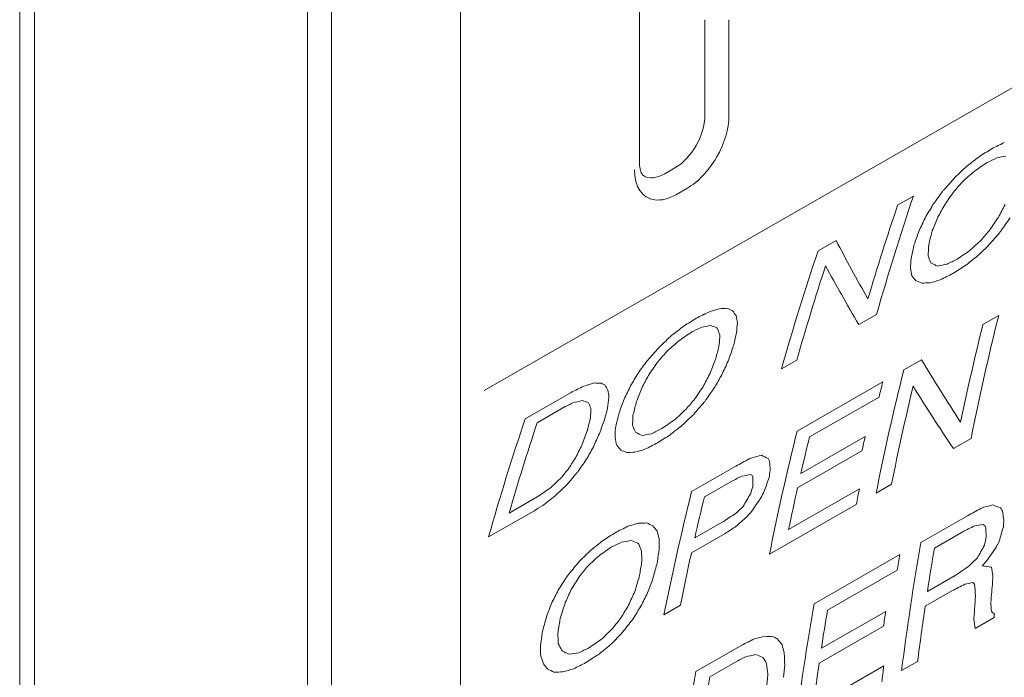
# Model space of a CAD drawing. Header units: millimetres. Extents: x -556 to 0, y 0 to 403.
# Tile 27 of 57: x -59.21 to -47.63, y 200.78 to 208.52. Entities that reach past the tile are written whole.
import ezdxf

# ---------------------------------------------------------------- set-up
doc = ezdxf.new("R2010")
doc.units = ezdxf.units.MM
doc.header["$LTSCALE"] = 2

# ---------------------------------------------------------------- blocks, each defined once
blk = doc.blocks.new('CGI0800-02')
at = {"color": 31, "linetype": 'Continuous', "lineweight": 0, "extrusion": (0.707107, -0.40558, 0.579228)}
for p, q in [((-55.82702108, 220.91462366), (-55.82702108, 161.22275901)), ((-55.54541787, 161.22346378), (-55.54541787, 220.91532843)), ((-59.21147904, 213.56758357), (-59.21147904, 158.91637398)), ((-53.74766807, 204.15704847), (-44.17904025, 209.64538792)), ((-50.87093188, 208.51857283), (-50.87093188, 207.38975114)), ((-51.36590663, 206.53235151), (-51.48540614, 206.46380941)), ((-48.88633675, 206.3378639), (-48.70086342, 206.44424703)), ((-49.82097685, 205.80177636), (-49.61004639, 205.92276109)), ((-49.13338716, 205.05347792), (-49.34431761, 204.93249319)), ((-47.88320593, 204.93440033), (-47.6977326, 205.04078346)), ((-50.07166399, 204.51530444), (-50.25350059, 204.41100726)), ((-48.8142093, 204.40039873), (-48.60691558, 204.51929752)), ((-50.0688818, 203.68074815), (-49.06150707, 204.25855456)), ((-53.26496196, 203.82638765), (-52.72672564, 204.13510732)), ((-49.10505817, 204.08131075), (-49.92332285, 203.61197341)), ((-52.79463509, 203.96778632), (-53.12557769, 203.77796544)), ((-50.02468987, 203.18140788), (-49.26824963, 203.61528417)), ((-48.02300411, 203.59270999), (-48.23029783, 203.4738112)), ((-49.30610268, 203.44741108), (-50.06254292, 203.01353478)), ((-51.30900739, 202.96944133), (-50.78895472, 203.26773129)), ((-50.82069793, 203.1004434), (-51.158914, 202.90645064)), ((-50.16809136, 202.52217271), (-49.33527975, 202.99985383)), ((-48.95764421, 203.05662245), (-49.1394808, 202.95232527)), ((-53.45590199, 202.71617256), (-53.12495939, 202.90599344)), ((-49.37223165, 202.81882487), (-50.39415331, 202.23267468)), ((-53.16652284, 202.74016633), (-53.6974857, 202.43561855)), ((-48.61457477, 202.36939124), (-48.06542825, 202.68436874)), ((-51.2721982, 202.42373861), (-50.94852906, 202.6093876)), ((-50.91506381, 202.47561977), (-51.31146759, 202.24825191)), ((-48.12734398, 202.49275045), (-48.45464985, 202.30501551)), ((-49.86924728, 201.64974065), (-48.86187254, 202.22754707)), ((-48.89297514, 202.04316309), (-49.71123982, 201.57382576)), ((-48.5356923, 201.79538439), (-48.20838643, 201.98311932)), ((-48.24901049, 201.80014807), (-48.56176944, 201.62075691)), ((-51.4415321, 201.63192289), (-51.63427889, 201.52136787)), ((-49.78268489, 201.1260977), (-49.02624465, 201.55997399)), ((-47.75291047, 201.48791372), (-47.97475112, 201.36067115)), ((-49.05254909, 201.38547689), (-49.80898933, 200.95160059)), ((-50.30039039, 201.23590287), (-50.34648456, 201.2623414)), ((-51.25847886, 200.85291015), (-50.72024254, 201.16162982)), ((-49.94141797, 201.2124056), (-49.93728805, 201.21477443)), ((-50.76761135, 200.9783553), (-51.09491722, 200.79062037)), ((-49.88109505, 200.44105657), (-49.04828344, 200.91873768)), ((-48.65118325, 200.97268562), (-48.84029331, 200.86421654))]:
    blk.add_line(p, q, dxfattribs=at)
at = {"color": 0, "linetype": 'Continuous', "lineweight": 0, "extrusion": (0.707107, -0.40558, 0.579228)}
for p, q in [((-54.02819017, 220.91772788), (-54.02819017, 162.16498478)), ((-51.92172685, 206.83438185), (-51.92172685, 216.19970448)), ((-59.0380152, 159.40288181), (-59.0380152, 213.98699502)), ((-51.15377459, 207.38975114), (-51.15377459, 208.51857283)), ((-51.62435935, 206.70731515), (-51.50485984, 206.77585725))]:
    blk.add_line(p, q, dxfattribs=at)
at = {"color": 0, "linetype": 'Continuous', "lineweight": 0}
for centre, major_axis, ratio, start_param, end_param in [((-51.50732798, 207.18696124), (-0.24604158, -0.4353613), 0.5832137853, 0.7766444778, 2.3474408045), ((-51.62667671, 207.11850563), (-0.24365542, -0.43695604), 0.5788149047, 6.2586543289, 7.056533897)]:
    blk.add_ellipse(centre, major_axis=major_axis, ratio=ratio, start_param=start_param, end_param=end_param, dxfattribs=at)
at = {"color": 31, "linetype": 'Continuous', "lineweight": 0}
for centre, major_axis, ratio, start_param, end_param in [((-51.36590663, 207.10584529), (-0.34822613, -0.60730054), 0.5792270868, 0.7803427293, 2.3511390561), ((102.12003896, 241.63052225), (372.65481911, 170.51029734), 0.0810282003, 1.946974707, 1.9474079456), ((-10.70649451, 176.91588126), (-33.33423238, 38.92061636), 0.4119728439, 0.4129471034, 0.4132030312), ((-158.22632054, 92.30198516), (-460.54104099, -303.74145818), 0.0660057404, 4.4269376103, 4.4272625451), ((-55.29709841, 151.33976158), (-133.17176174, -114.05724953), 0.2196754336, 4.4719890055, 4.4730718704), ((-86.94678899, 133.18624485), (-237.30790225, -174.7447857), 0.1267424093, 4.454480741, 4.4551295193), ((75.8131201, 226.54149348), (293.54160198, 124.39885021), 0.1021425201, 1.9614672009, 1.9618997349), ((12.37857372, 190.15693243), (92.85714186, -0.05757622), 0.2359373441, 2.2733430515, 2.274856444), ((-51.48525535, 207.03738967), (-0.34838764, -0.60739166), 0.5790515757, 5.4930400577, 6.5172007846), ((-34.09250576, 163.50221627), (-65.46865135, -75.15068319), 0.4023949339, 4.4747590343, 4.4767072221), ((-38.307208, 161.08476238), (-80.52514108, -83.51903445), 0.3419638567, 4.4850897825, 4.4867111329), ((-26.93425575, 167.6080198), (-40.75976197, -63.17178247), 0.5416199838, 4.4253420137, 4.4279376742), ((-25.82126703, 168.2464039), (-37.51075501, -61.92409119), 0.5628559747, 4.4143601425, 4.4166286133), ((-21.82948392, 170.53599664), (-17.62220555, -56.66459922), 0.6780075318, 4.2502128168, 4.2533457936), ((-25.57443722, 168.38797967), (-35.44189539, -61.18670004), 0.5764090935, 4.4020739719, 4.4026144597), ((-21.00554136, 171.00859067), (-14.03864261, -56.0280796), 0.6919292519, 4.2102036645, 4.2134414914), ((-51.48525535, 207.03738967), (-0.34838764, -0.60739166), 0.5790515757, 0.2340154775, 0.7803464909), ((-15.11411315, 174.38777507), (24.87714061, -43.37197108), 0.5792279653, 3.6142583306, 3.6561031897), ((-19.21165852, 172.0375196), (-0.03305808, -53.31503968), 0.7171574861, 4.0135537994, 4.0172229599), ((-15.29958648, 174.28139194), (24.87714061, -43.37197108), 0.5792279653, 3.6142583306, 3.6475870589), ((-18.26711544, 172.57928725), (5.33898717, -51.88597686), 0.712954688, 3.9327917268, 3.9365650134), ((-16.85350909, 173.39009854), (8.13681065, -51.00625152), 0.707019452, 3.9029244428, 3.9067877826), ((-17.28745029, 173.1412001), (13.31254999, -49.09410385), 0.6875402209, 3.8044995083, 3.8087030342), ((-15.91215839, 173.93003512), (19.70046272, -46.17621243), 0.6422824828, 3.7053812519, 3.70990335), ((-20.00894874, 171.58021272), (-15.41344718, -56.26859329), 0.6869237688, 4.2492028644, 4.2523117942), ((-20.2341415, 171.45104745), (-18.33609967, -56.79639702), 0.6749021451, 4.2864257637, 4.2896390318), ((-15.35469529, 174.24978282), (23.02444481, -44.41553933), 0.6052123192, 3.6564135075, 3.6610418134), ((-14.67770532, 174.63808831), (24.87714061, -43.37197108), 0.5792279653, 3.6342256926, 3.6353014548), ((-24.23876912, 169.15408742), (-37.51075501, -61.92409119), 0.5628559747, 4.4417981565, 4.4440476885), ((-24.72084979, 168.8775773), (-40.75976197, -63.17178247), 0.5416199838, 4.4603140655, 4.4628821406), ((-21.54108491, 170.70141551), (-25.89571723, -58.3916193), 0.6360576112, 4.3655927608, 4.3661280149), ((-8.92195121, 177.93945325), (41.57802565, -33.64706715), 0.1838220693, 3.5431491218, 3.5764778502), ((-14.87408885, 174.52544735), (24.87714061, -43.37197108), 0.5792279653, 3.6353014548, 3.6362693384), ((-13.73833819, 175.17688717), (28.01445733, -41.53040672), 0.5250716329, 3.5970912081, 3.601820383), ((-34.21623573, 163.43124767), (-75.6516813, -80.76908982), 0.3597319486, 4.5153654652, 4.517078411), ((-16.23422658, 173.7453044), (24.87714061, -43.37197108), 0.5792279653, 3.6142583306, 3.6561031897), ((-13.91592067, 175.07503004), (-28.08118012, 41.49053536), 0.5237733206, 0.4557462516, 0.460366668), ((-11.91369293, 176.2234607), (33.00419048, -38.53526373), 0.4119728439, 3.5620376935, 3.5660093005), ((-92.24331478, 130.14828246), (-284.23478133, -201.95259621), 0.1062691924, 4.4813126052, 4.4818477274), ((-32.06460617, 164.66537169), (-69.22719155, -77.19960551), 0.3857126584, 4.5166913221, 4.5185092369), ((-12.45703256, 175.91181388), (-32.15511185, 39.04211365), 0.4332874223, 0.4258539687, 0.4299318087), ((-9.27294406, 177.73813202), (39.1178477, -35.01026345), 0.2479390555, 3.5620248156, 3.5652416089), ((-6.2941357, 179.44670631), (45.95101936, -31.23865159), 0.0819858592, 3.6073351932, 3.6079781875), ((93.09784865, 236.45560649), (390.2615603, 180.7268801), 0.0774480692, 1.9051395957, 1.9054606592), ((-49.57724646, 154.62053388), (-133.17176174, -114.05724953), 0.2196754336, 4.5143780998, 4.515447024), ((-16.05238999, 173.84960159), (24.87714061, -43.37197108), 0.5792279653, 3.6228880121, 3.6561031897), ((-9.09745687, 177.83878733), (-41.66233992, 33.60063445), 0.181698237, 0.4106584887, 0.4438736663), ((-10.27875107, 177.16122482), (-37.34656594, 36.00780962), 0.2958682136, 0.4175836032, 0.4211209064), ((-3.85027563, 180.84844686), (52.0322471, -27.78699682), 0.0289085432, 2.6145421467, 2.6172199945), ((10.08932835, 188.84387523), (95.196416, 1.60077292), 0.2357199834, 2.2271936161, 2.2286923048), ((-138.84253947, 103.42006523), (-460.54104099, -303.74145818), 0.0660057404, 4.4707205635, 4.4710411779), ((-7.35797004, 178.836516), (-44.00922208, 32.31021055), 0.1250063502, 0.4516322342, 0.4546307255), ((-3.57782997, 181.00471526), (53.50045939, -26.92216643), 0.0505724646, 2.5959301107, 2.5982842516), ((17.05533342, 192.83941159), (120.91733559, 19.28942893), 0.2164216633, 2.1077659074, 2.1089417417), ((120.02018752, 251.89762568), (496.01521915, 241.89810133), 0.0611635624, 1.8868984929, 1.8872191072), ((2.64637834, 184.57477449), (72.05202002, -14.84509072), 0.2034710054, 2.4011937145, 2.4031186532), ((95.87731787, 238.04984454), (363.85426244, 165.39876629), 0.0829427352, 1.9486483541, 1.9490815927), ((19.68644211, 194.34855354), (123.98336093, 21.32827837), 0.2132580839, 2.1401959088, 2.1413869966), ((3.35674773, 184.98222563), (75.31135135, -12.55999182), 0.2146156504, 2.4101610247, 2.4120008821), ((-5.36254139, 179.98104685), (52.21182908, -27.68195947), 0.0316581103, 2.6441012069, 2.6465886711), ((-9.41665874, 177.65570066), (43.19063793, -32.7602569), 0.1442240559, 3.5580371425, 3.5610626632), ((-161.69939951, 90.3099089), (-460.54104099, -303.74145818), 0.0660057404, 4.4269376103, 4.4272625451), ((-14.46759261, 174.75860402), (-32.64305377, 39.33297198), 0.4292071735, 0.4165352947, 0.4167934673), ((-12.21580673, 176.05017534), (37.34656594, -36.00780962), 0.2958682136, 3.5363611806, 3.5399232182), ((-13.41575935, 175.36191079), (24.87714061, -43.37197108), 0.5792279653, 3.6848537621, 3.7258138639), ((-58.77017738, 149.34768532), (-133.17176174, -114.05724953), 0.2196754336, 4.4719890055, 4.4730718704), ((-90.41986796, 131.19416859), (-237.30790225, -174.7447857), 0.1267424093, 4.454480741, 4.4551295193), ((72.34004113, 224.54941722), (293.54160198, 124.39885021), 0.1021425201, 1.9614672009, 1.9618997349), ((8.90549475, 188.16485617), (92.85714186, -0.05757622), 0.2359373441, 2.2733430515, 2.274856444), ((-4.78089419, 180.31466598), (54.30222857, -26.44393669), 0.0616393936, 2.6186312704, 2.6212239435), ((-10.16016223, 177.22924458), (-42.10940454, 33.3546055), 0.1705318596, 0.4130664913, 0.4137143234), ((-11.43009634, 176.5008403), (-39.45472431, 34.82233297), 0.2389492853, 0.4008996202, 0.4042446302), ((-14.46759261, 174.75860402), (32.31985522, -38.94353662), 0.4292071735, 3.5513120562, 3.5553010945), ((-13.60123268, 175.25552766), (24.87714061, -43.37197108), 0.5792279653, 3.6848537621, 3.7174353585), ((-37.56558473, 161.51014001), (-65.46865135, -75.15068319), 0.4023949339, 4.4747590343, 4.4767072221), ((-41.78028697, 159.09268612), (-80.52514108, -83.51903445), 0.3419638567, 4.4850897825, 4.4867111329), ((-14.38480311, 174.80609012), (-33.00419048, 38.53526373), 0.4119728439, 0.4070997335, 0.4110875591), ((-16.04822962, 173.85198787), (28.08118012, -41.49053536), 0.5237733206, 3.5907731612, 3.5954028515), ((-30.40733472, 165.61594354), (-40.75976197, -63.17178247), 0.5416199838, 4.4253420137, 4.4279376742), ((-29.294346, 166.25432764), (-37.51075501, -61.92409119), 0.5628559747, 4.4143601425, 4.4166286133), ((-16.48796107, 173.59976827), (-27.33322319, 41.93621123), 0.5379734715, 0.4584665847, 0.4630948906), ((-17.48217078, 173.02951302), (23.0687685, -44.39104948), 0.6046385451, 3.6604049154, 3.6651340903), ((-17.01248721, 173.29891244), (24.87714061, -43.37197108), 0.5792279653, 3.6343332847, 3.6353014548), ((-25.67705822, 168.32911868), (-19.73162612, -57.06116551), 0.6685281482, 4.2737680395, 4.2769010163), ((-29.04751619, 166.39590341), (-35.44189539, -61.18670004), 0.5764090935, 4.4020739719, 4.4026144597), ((-24.8372382, 168.81081965), (-16.23518701, -56.41418197), 0.6837307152, 4.2370157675, 4.2402535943), ((-18.43466491, 172.48318482), (19.70046272, -46.17621243), 0.6422824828, 3.7120545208, 3.7165674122), ((-17.20887073, 173.18627148), (24.87714061, -43.37197108), 0.5792279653, 3.6353014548, 3.6363768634), ((-19.36738119, 171.94820074), (13.31254999, -49.09410385), 0.6875402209, 3.818060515, 3.8222466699), ((-8.74516126, 178.0408558), (41.62938273, -33.61878289), 0.1825277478, 3.6140315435, 3.64661314), ((-14.53223605, 174.72152606), (24.87714061, -43.37197108), 0.5792279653, 3.6848537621, 3.7258138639), ((-22.37205365, 170.22479142), (2.27812777, -52.73867356), 0.7164185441, 3.9778726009, 3.9815417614), ((-21.4395616, 170.75964689), (7.49257962, -51.21786405), 0.7086404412, 3.8983395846, 3.9021128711), ((-20.32658807, 171.39802228), (8.13681065, -51.00625152), 0.707019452, 3.9029244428, 3.9067877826), ((-21.00417205, 171.00937608), (1.36918425, -52.97182031), 0.7168930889, 4.0134025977, 4.0169406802), ((96.80313691, 238.58087253), (372.65481911, 170.51029734), 0.0810282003, 1.9458918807, 1.946324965), ((-16.4369396, 173.62903299), (-31.49622545, 40.0209829), 0.4567326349, 0.4247851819, 0.4248838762), ((18.10578618, 193.44192654), (123.98336093, 21.32827837), 0.2132580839, 2.1391135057, 2.1403041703), ((-1.5037522, 182.1943574), (65.99654341, -18.99285227), 0.1730280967, 2.4990752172, 2.5011307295), ((-7.09711583, 178.98613582), (51.6893291, -27.98700649), 0.023579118, 2.6490475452, 2.6506693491), ((-11.313383, 176.56778432), (42.37875115, -33.20648863), 0.163883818, 3.5531726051, 3.5561977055), ((-14.0505157, 174.99782951), (36.65784738, -36.40060978), 0.3146472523, 3.5363423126, 3.5399038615), ((-20.76052926, 171.14912384), (13.31254999, -49.09410385), 0.6875402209, 3.8044995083, 3.8087030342), ((-19.38523736, 171.93795886), (19.70046272, -46.17621243), 0.6422824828, 3.7053812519, 3.70990335), ((-23.48202771, 169.58813646), (-15.41344718, -56.26859329), 0.6869237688, 4.2492028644, 4.2523117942), ((-23.70722047, 169.45897119), (-18.33609967, -56.79639702), 0.6749021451, 4.2864257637, 4.2896390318), ((-14.77953382, 174.57968189), (24.87714061, -43.37197108), 0.5792279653, 3.6848537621, 3.689942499), ((-14.35039945, 174.82582325), (24.87714061, -43.37197108), 0.5792279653, 3.6933815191, 3.7258138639), ((-8.91807065, 177.94167905), (-41.74113122, 33.55725367), 0.1797185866, 0.4815988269, 0.5140311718), ((10.20521268, 188.91034375), (101.53155641, 6.05515673), 0.2332011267, 2.2236704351, 2.2250754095), ((-6.22988683, 179.48355794), (54.49523376, -26.32817545), 0.0642256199, 2.6160445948, 2.6185287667), ((-16.4369396, 173.62903299), (31.18438164, -39.62473555), 0.4567326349, 3.5590880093, 3.5633996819), ((-19.07171421, 172.11778836), (22.02097375, -44.96318302), 0.6176116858, 3.6710666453, 3.6756949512), ((-18.1507843, 172.64601206), (24.87714061, -43.37197108), 0.5792279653, 3.6342256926, 3.6353014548), ((-27.71184809, 167.16201116), (-37.51075501, -61.92409119), 0.5628559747, 4.4417981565, 4.4440476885), ((-25.01416388, 168.70933925), (-25.89571723, -58.3916193), 0.6360576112, 4.3655927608, 4.3661280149), ((116.82733063, 250.0662782), (443.118246, 211.33509907), 0.0683613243, 1.9305844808, 1.9308006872), ((-12.31719837, 175.99201948), (-40.77002448, 34.09276498), 0.2044469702, 0.4063200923, 0.4093416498), ((-15.90102545, 173.93642072), (-33.00419048, 38.53526373), 0.4119728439, 0.4066683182, 0.4106566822), ((-17.99798601, 172.73365355), (26.7153527, -42.30188811), 0.549119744, 3.607096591, 3.6112949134), ((-17.44625895, 173.05011119), (27.28106478, -41.9671751), 0.5389347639, 3.6052868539, 3.6100160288), ((-38.30376279, 161.08673847), (-77.8695112, -82.01675904), 0.3514504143, 4.5159219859, 4.5176349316), ((-28.19392876, 166.88550104), (-40.75976197, -63.17178247), 0.5416199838, 4.4603140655, 4.4628821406), ((-19.6782117, 171.76991569), (24.87714061, -43.37197108), 0.5792279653, 3.6142583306, 3.6561031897), ((-17.78502897, 172.85580069), (-28.01445733, 41.53040672), 0.5250716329, 0.4504393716, 0.455175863), ((-19.23501752, 172.02412143), (22.09115997, -44.9253124), 0.6167804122, 3.6740109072, 3.6787410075), ((-17.62854169, 172.94555811), (-27.33322319, 41.93621123), 0.5379734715, 0.4640627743, 0.4686831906), ((-17.20268917, 173.18981708), (-28.64225975, 41.15452774), 0.5126114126, 0.4488988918, 0.4498667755), ((-15.39040863, 174.22929849), (33.00419048, -38.53526373), 0.4119728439, 3.5620376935, 3.5660093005), ((-93.76543413, 129.27523067), (-277.19226266, -197.87380819), 0.108913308, 4.4822381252, 4.4827732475), ((-36.10807399, 162.34613383), (-71.33102961, -78.36021646), 0.3768647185, 4.5177438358, 4.5195617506), ((-19.48546491, 171.88047071), (24.87714061, -43.37197108), 0.5792279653, 3.6191269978, 3.6510751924), ((-18.72538794, 172.31643295), (24.87714061, -43.37197108), 0.5792279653, 3.6349787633, 3.6351938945), ((-15.66680278, 174.07076532), (-32.82578107, 38.64149984), 0.4165083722, 0.4221784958, 0.4262563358), ((-12.41504432, 175.93589735), (39.8636759, -34.59483467), 0.2281129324, 3.5646867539, 3.5679035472), ((92.87636903, 236.328571), (402.00313371, 187.53364722), 0.0752292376, 1.9032573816, 1.9035784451), ((-53.05396217, 152.62637167), (-133.17176174, -114.05724953), 0.2196754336, 4.5143780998, 4.515447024), ((-19.64420351, 171.78942199), (21.15325409, -45.42578401), 0.6274612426, 3.6885798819, 3.693416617), ((-20.63116438, 171.22332448), (14.9252987, -48.41696577), 0.678704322, 3.7912211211, 3.7954080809), ((-13.75183004, 175.16914856), (-37.34656594, 36.00780962), 0.2958682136, 0.4175836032, 0.4211209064), ((-9.76721467, 177.45463005), (45.95101936, -31.23865159), 0.0819858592, 3.6073351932, 3.6079781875), ((-7.3233546, 178.8563706), (52.0322471, -27.78699682), 0.0289085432, 2.6145421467, 2.6172199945), ((5.91506205, 186.44961444), (92.85714186, -0.05757622), 0.2359373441, 2.2414042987, 2.2429029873), ((-139.11978231, 103.26104527), (-448.77735303, -296.96327432), 0.0677213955, 4.4714556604, 4.4717762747), ((-15.78690856, 174.00187548), (24.87714061, -43.37197108), 0.5792279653, 3.6848537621, 3.7258138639), ((-15.5977985, 174.11034455), (24.87714061, -43.37197108), 0.5792279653, 3.689942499, 3.7022142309), ((-14.84135826, 174.54422085), (24.87714061, -43.37197108), 0.5792279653, 3.7022142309, 3.7069652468), ((-21.56577438, 170.68725421), (10.13541475, -50.31357807), 0.7009334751, 3.8697265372, 3.8735908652), ((-22.41280644, 170.20141658), (2.27812777, -52.73867356), 0.7164185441, 3.9986452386, 4.0022911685), ((-10.83104901, 176.84443974), (-44.00922208, 32.31021055), 0.1250063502, 0.4516322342, 0.4546307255), ((-7.05090894, 179.012639), (53.50045939, -26.92216643), 0.0505724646, 2.5959301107, 2.5982842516), ((13.58225445, 190.84733533), (120.91733559, 19.28942893), 0.2164216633, 2.1077659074, 2.1089417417), ((116.54710855, 249.90554942), (496.01521915, 241.89810133), 0.0611635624, 1.8868984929, 1.8872191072), ((-24.31677109, 169.10934732), (-10.68500807, -55.44482972), 0.702321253, 4.1880294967, 4.1911392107), ((-25.12172953, 168.64764213), (-17.62220555, -56.66459922), 0.6780075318, 4.2777643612, 4.280871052), ((-0.82670063, 182.58269823), (72.05202002, -14.84509072), 0.2034710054, 2.4011937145, 2.4031186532), ((355.25359679, 386.82196627), (1520.59936861, 830.72678201), 0.0200548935, 1.8300254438, 1.8301315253), ((26.85918855, 198.46267188), (180.04669581, 56.82155754), 0.1605149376, 1.9642988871, 1.9645110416), ((9.58981926, 188.55736858), (111.76431531, 13.1169432), 0.2253559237, 2.1116592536, 2.1128259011), ((-6.93841266, 179.07716422), (51.95296282, -27.83330543), 0.0276856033, 2.5768039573, 2.5795601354), ((-10.86154753, 176.8269465), (40.95489111, -33.99065941), 0.1996861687, 3.6146867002, 3.6160640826), ((-28.77112457, 166.55443513), (-35.44189539, -61.18670004), 0.5764090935, 4.4299516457, 4.4316661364), ((-13.40669079, 175.3671123), (34.08497834, -37.89524258), 0.3839361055, 3.6081235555, 3.6118295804), ((-38.64957152, 160.88839073), (-73.42870778, -79.52581362), 0.3683769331, 4.5132488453, 4.5149624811), ((-29.73635768, 166.00080016), (-40.75976197, -63.17178247), 0.5416199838, 4.4593505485, 4.4619193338), ((-28.50927987, 166.70462308), (-35.44189539, -61.18670004), 0.5764090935, 4.4332726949, 4.4334868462), ((65.42572368, 220.58352766), (343.32800152, 153.46214833), 0.0877736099, 1.8764034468, 1.8767212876), ((5.47410275, 186.19669058), (97.93530876, 3.53361627), 0.2349356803, 2.1721211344, 2.173392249), ((-8.62321512, 178.11080123), (-47.76179436, 30.22945131), 0.0452227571, 0.5259619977, 0.5271268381), ((-14.30762772, 174.85035611), (-31.99780365, 39.13633448), 0.4371571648, 0.4785046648, 0.4826318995), ((-17.2517648, 173.16166846), (18.09457384, -46.96903954), 0.6564666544, 3.797632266, 3.8018610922), ((-15.32949926, 174.26423467), (27.77331925, -41.67432782), 0.5297122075, 3.6586068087, 3.6611461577), ((-84.47744802, 134.60260064), (-237.30790225, -174.7447857), 0.1267424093, 4.4867596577, 4.487402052), ((-37.10490267, 161.77437639), (-69.22719155, -77.19960551), 0.3857126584, 4.5157285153, 4.5175469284), ((-16.99336764, 173.30987898), (20.85617617, -45.5817313), 0.6306570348, 3.754611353, 3.756832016), ((-15.5977985, 174.11034455), (24.87714061, -43.37197108), 0.5792279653, 3.7069652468, 3.7207670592), ((-14.76498689, 174.58802567), (24.87714061, -43.37197108), 0.5792279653, 3.7207670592, 3.7258138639), ((-54.67703562, 151.69541499), (-133.17176174, -114.05724953), 0.2196754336, 4.5134157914, 4.5144850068), ((-17.02703414, 173.29056867), (24.87714061, -43.37197108), 0.5792279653, 3.6848537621, 3.7258138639), ((-16.83428735, 173.40112368), (24.87714061, -43.37197108), 0.5792279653, 3.6898365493, 3.7035872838), ((-20.84112497, 171.10289604), (-11.74460509, -55.62985395), 0.6993209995, 4.2570781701, 4.2602485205), ((-22.22039033, 170.31178193), (-24.1186583, -57.97603424), 0.6460740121, 4.4012346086, 4.4044021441), ((-19.37017724, 171.94659699), (-0.03305808, -53.31503968), 0.7171574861, 4.0916997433, 4.0934957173), ((-298.34511013, 11.93314916), (-1025.74395326, -628.63573797), 0.0297321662, 4.4527415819, 4.4528484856), ((-32.38348245, 164.48247177), (-73.42870778, -79.52581362), 0.3683769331, 4.5666382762, 4.5676945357), ((257.15275359, 330.55363423), (1520.59936861, 830.72678201), 0.0200548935, 1.7618188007, 1.7619233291), ((21.45190976, 195.36118418), (197.39065855, 67.37056505), 0.148007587, 1.8786945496, 1.8789036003), ((6.38451207, 186.71887991), (115.11213845, 15.39002445), 0.2222140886, 2.0306105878, 2.0316557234), ((-5.72441514, 179.7734846), (54.12509841, -26.54995714), 0.0592395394, 2.4861665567, 2.4887785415), ((-9.07423368, 177.85210761), (40.95489111, -33.99065941), 0.1996861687, 3.6826245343, 3.6839822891), ((-104.53144446, 123.10010083), (-389.97546388, -263.05908987), 0.0778260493, 4.5218708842, 4.5222933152), ((-37.22590693, 161.70497119), (-96.95934337, -92.95221937), 0.2922147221, 4.5730949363, 4.5743609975), ((-27.23758429, 167.4340377), (-51.56365123, -67.98075478), 0.4746560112, 4.5474955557, 4.5485508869), ((-10.9652813, 176.76744725), (33.87354433, -38.0199363), 0.3894899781, 3.6767662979, 3.6805245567), ((103.61125316, 242.48584758), (496.01521915, 241.89810133), 0.0611635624, 1.8600662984, 1.8603846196), ((11.38279133, 189.58577512), (123.98336093, 21.32827837), 0.2132580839, 2.069717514, 2.0708844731), ((-1.90994556, 181.96137446), (73.47254328, -13.85271758), 0.2087192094, 2.3565449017, 2.3583477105), ((-8.22180326, 178.34104161), (52.21182908, -27.68195947), 0.0316581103, 2.5737095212, 2.5761473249), ((-11.08107433, 176.70103111), (44.00922208, -32.31021055), 0.1250063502, 3.6342386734, 3.6372044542), ((-105.18884172, 122.72303325), (-401.73336506, -269.84189251), 0.0755724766, 4.5260164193, 4.5263328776), ((70.40631757, 223.44027896), (484.25757338, 235.10938971), 0.0626303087, 1.7872550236, 1.7875683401), ((1.61898642, 183.98548669), (92.46805401, -0.33400504), 0.2359275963, 2.1365516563, 2.1378047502), ((-6.98129751, 179.05256648), (49.99984979, -28.96200391), 0.0042317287, 3.7568790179, 3.7579230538), ((-11.58651379, 176.41112294), (-32.15511185, 39.04211365), 0.4332874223, 0.545338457, 0.549304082), ((-13.8154439, 175.13266115), (16.70752454, -47.62192613), 0.6670658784, 3.887301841, 3.8914733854), ((-12.19298178, 176.06326719), (28.29964036, -41.35985501), 0.5194792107, 3.7208910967, 3.7229779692), ((-127.90773784, 109.69200978), (-448.77735303, -296.96327432), 0.0677213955, 4.4982901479, 4.4986084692), ((-13.55809142, 175.28027247), (37.34656594, -36.00780962), 0.2958682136, 3.6066931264, 3.6101857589), ((-15.35713485, 174.24838355), (32.15511185, -39.04211365), 0.4332874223, 3.6225339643, 3.6265521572), ((-13.47434038, 175.32831009), (21.4094853, -45.2902724), 0.6246336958, 3.8138613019, 3.8163645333), ((-50.1573052, 154.28782585), (-133.17176174, -114.05724953), 0.2196754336, 4.5425998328, 4.5436607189), ((-73.30522709, 141.01072331), (-231.4463652, -171.34095256), 0.1298603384, 4.5258683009, 4.5265041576), ((52.33983401, 213.0777697), (293.54160198, 124.39885021), 0.1021425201, 1.8910647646, 1.8914886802), ((3.44320079, 185.03181307), (95.196416, 1.60077292), 0.2357199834, 2.1887599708, 2.1902433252), ((-8.17946529, 178.36532568), (53.20202825, -27.09908562), 0.0463176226, 2.5599060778, 2.5624477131), ((-10.61942218, 176.9658239), (-45.95101936, 31.23865159), 0.0819858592, 0.511537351, 0.5121725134), ((-13.26609433, 175.44775512), (-38.73252627, 35.22585965), 0.2582828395, 0.468939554, 0.4722196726), ((-13.82307333, 175.12828509), (24.87714061, -43.37197108), 0.5792279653, 3.7530619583, 3.7934826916), ((-13.63396327, 175.23675416), (24.87714061, -43.37197108), 0.5792279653, 3.7577637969, 3.7715338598), ((-16.59581314, 173.53790687), (-15.41344718, -56.26859329), 0.6869237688, 4.3712928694, 4.374316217), ((-18.32612103, 172.54544304), (-33.78870737, -60.63092513), 0.5871788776, 4.5431134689, 4.5459269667), ((-15.68562161, 174.05997128), (-6.87867932, -54.75617858), 0.7108852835, 4.260164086, 4.2616234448), ((-34.97041868, 162.99866611), (-71.33102961, -78.36021646), 0.3768647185, 4.5488443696, 4.5506472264), ((-36.7703251, 161.9662822), (-80.52514108, -83.51903445), 0.3419638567, 4.5554879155, 4.5570771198), ((-15.28975962, 174.2870284), (-33.00419048, 38.53526373), 0.4119728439, 0.4773435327, 0.4812551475), ((-16.50774421, 173.58842113), (28.15081751, -41.44890116), 0.522411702, 3.6603178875, 3.6647546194), ((-16.83428735, 173.40112368), (24.87714061, -43.37197108), 0.5792279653, 3.7085477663, 3.7258138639), ((-14.0703711, 174.98644092), (24.87714061, -43.37197108), 0.5792279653, 3.7530619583, 3.7580771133), ((-26.01817455, 168.13346239), (-83.0952341, -84.98038358), 0.3332058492, 4.6364448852, 4.63759128), ((-27.97345189, 167.01196138), (-40.75976197, -63.17178247), 0.5416199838, 4.4957855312, 4.4983293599), ((-27.44399375, 167.31564609), (-39.52493366, -62.68511855), 0.5496671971, 4.4942730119, 4.4964968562), ((-16.91312041, 173.3559069), (-27.33322319, 41.93621123), 0.5379734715, 0.528634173, 0.5331755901), ((-17.80842677, 172.84238026), (22.09115997, -44.9253124), 0.6167804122, 3.7447370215, 3.7493791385), ((-17.26705844, 173.15289638), (24.87714061, -43.37197108), 0.5792279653, 3.7044320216, 3.7053821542), ((-62.98521837, 146.93003713), (-312.41503026, -218.26048808), 0.096851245, 4.5971000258, 4.5976210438), ((-22.73768947, 170.01507133), (-64.46563533, -74.60997681), 0.4070434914, 4.6320636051, 4.632896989), ((-4.48229535, 180.48593523), (64.35749515, -20.08679644), 0.1621394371, 2.3582234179, 2.3604952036), ((-11.24174474, 176.60887434), (33.5944411, -38.18493362), 0.3967728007, 3.6952125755, 3.6986673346), ((-23.99296319, 169.29507591), (-17.62220555, -56.66459922), 0.6780075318, 4.3205937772, 4.3236650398), ((-26.91275456, 167.62035238), (-35.44189539, -61.18670004), 0.5764090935, 4.4724656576, 4.47299542), ((-23.30104654, 169.69194299), (-14.03864261, -56.0280796), 0.6919292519, 4.2805250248, 4.2836998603), ((-18.21981218, 172.60641929), (20.85617617, -45.5817313), 0.6306570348, 3.7643313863, 3.7687615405), ((-17.4670787, 173.03816948), (24.87714061, -43.37197108), 0.5792279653, 3.7053821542, 3.7064376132), ((-12.19048113, 176.06470151), (28.84087382, -41.03531924), 0.5085559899, 3.7324266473, 3.7341956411), ((-18.87387687, 172.23126319), (14.9252987, -48.41696577), 0.678704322, 3.8618592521, 3.8659697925), ((101.79319544, 241.44305251), (743.13683617, 384.23143675), 0.0409562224, 1.7526704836, 1.752878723), ((2.15975935, 184.2956613), (105.10049996, 8.53761049), 0.2308628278, 2.049491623, 2.0505327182), ((-8.83707963, 177.98813358), (-44.65121599, 31.95676269), 0.1103768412, 0.585453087, 0.5863899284), ((-11.85465401, 176.25732403), (-31.70348464, 39.31284002), 0.4443259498, 0.5661877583, 0.5704538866), ((-12.48866176, 175.89367212), (27.06084526, -42.09772269), 0.5429519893, 3.7535513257, 3.7603107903), ((-21.95760503, 170.46250938), (-0.03305808, -53.31503968), 0.7171574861, 4.0838730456, 4.087470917), ((-20.94205667, 171.04500399), (7.49257962, -51.21786405), 0.7086404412, 3.9685979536, 3.9722988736), ((-20.06527856, 171.54790326), (6.06385168, -51.6676958), 0.7116857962, 4.0061761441, 4.0099699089), ((-20.45221195, 171.32596738), (-0.03305808, -53.31503968), 0.7171574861, 4.1048881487, 4.1084686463), ((-12.59619748, 175.83199217), (-27.61554385, 41.7683361), 0.5327047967, 0.607265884, 0.6125687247), ((-20.2552755, 171.43892549), (14.9252987, -48.41696577), 0.678704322, 3.8485525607, 3.852675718), ((-19.35493126, 171.95534173), (19.70046272, -46.17621243), 0.6422824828, 3.7755672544, 3.7800040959), ((-22.2549442, 170.29196264), (-15.41344718, -56.26859329), 0.6869237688, 4.3191113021, 4.3221650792), ((-22.28131651, 170.27683611), (-17.62220555, -56.66459922), 0.6780075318, 4.3482606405, 4.3513123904), ((-15.07774583, 174.4086345), (24.87714061, -43.37197108), 0.5792279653, 3.7530619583, 3.7934826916), ((-13.63396327, 175.23675416), (24.87714061, -43.37197108), 0.5792279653, 3.7762210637, 3.7934826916), ((-11.78555949, 176.29695501), (31.18438164, -39.62473555), 0.4567326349, 3.7207102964, 3.7238277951), ((-19.15933408, 172.06753167), (22.02097375, -44.96318302), 0.6176116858, 3.7412342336, 3.7457756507), ((-18.40535553, 172.49999599), (24.87714061, -43.37197108), 0.5792279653, 3.7043264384, 3.7053821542), ((-25.46313553, 168.45181969), (-37.51075501, -61.92409119), 0.5628559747, 4.5116514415, 4.51386153), ((-14.88863578, 174.51710358), (24.87714061, -43.37197108), 0.5792279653, 3.7580771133, 3.7701791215), ((-14.13219554, 174.95097987), (24.87714061, -43.37197108), 0.5792279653, 3.7701791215, 3.7748673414), ((-12.74054592, 175.7491973), (-26.67168366, 42.32763451), 0.549887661, 0.6236513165, 0.6257297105), ((-12.99389845, 175.60388026), (24.87714061, -43.37197108), 0.5792279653, 3.7879762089, 3.7880801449), ((-8.80424416, 178.00696724), (45.16849281, -31.67145798), 0.0988793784, 3.744548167, 3.7461063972), ((-12.73569049, 175.75198227), (24.87714061, -43.37197108), 0.5792279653, 3.792444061, 3.7934826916), ((-17.8639872, 172.81051211), (27.28106478, -41.9671751), 0.5389347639, 3.6753675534, 3.6800096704), ((-25.76004593, 168.28151888), (-40.75976197, -63.17178247), 0.5416199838, 4.5301036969, 4.5326274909), ((-24.83618064, 168.81142624), (-35.44189539, -61.18670004), 0.5764090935, 4.5037140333, 4.5042399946), ((-11.58561034, 176.41164114), (-33.27741941, 38.37286903), 0.404972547, 0.5693189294, 0.5726430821), ((-17.85264231, 172.81701928), (-28.15081751, 41.44890116), 0.522411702, 0.5251675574, 0.5295977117), ((-18.60537578, 172.38526909), (24.87714061, -43.37197108), 0.5792279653, 3.7053821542, 3.7064376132), ((-16.2917284, 173.71232271), (33.00419048, -38.53526373), 0.4119728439, 3.6320313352, 3.6359311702), ((-33.01202288, 164.12195579), (-75.6516813, -80.76908982), 0.3597319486, 4.5851793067, 4.5868624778), ((-31.29147975, 165.10881878), (-69.22719155, -77.19960551), 0.3857126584, 4.5864366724, 4.5882235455), ((3.05824875, 184.81101365), (111.76431531, 13.1169432), 0.2253559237, 2.0433682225, 2.0446223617), ((-4.90798216, 180.24177131), (70.33960711, -16.03276674), 0.1962636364, 2.316950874, 2.3188315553), ((-9.36335691, 177.68627334), (49.99984979, -28.96200391), 0.0042317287, 3.7540591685, 3.755625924), ((-16.75507546, 173.44655776), (-32.15511185, 39.04211365), 0.4332874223, 0.4958319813, 0.4998364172), ((-14.02563166, 175.0121024), (39.8636759, -34.59483467), 0.2281129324, 3.6346086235, 3.637768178), ((-76.83084495, 138.98851198), (-284.23478133, -201.95259621), 0.1062691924, 4.551096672, 4.5516225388), ((-44.4545459, 157.55879421), (-133.17176174, -114.05724953), 0.2196754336, 4.5840924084, 4.5851431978), ((72.11715484, 224.4215749), (496.01521915, 241.89810133), 0.0611635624, 1.790801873, 1.791115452), ((-11.11033675, 176.68424687), (43.19063793, -32.7602569), 0.1442240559, 3.696987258, 3.6999107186), ((-13.10611605, 175.53951489), (35.69404412, -36.95543778), 0.3408625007, 3.6751648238, 3.6787127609), ((-14.86706167, 174.52947798), (-38.03026763, 35.62072685), 0.2772698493, 0.4885214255, 0.4919960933), ((-13.2719925, 175.44437207), (42.10940454, -33.3546055), 0.1705318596, 3.6490503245, 3.6496819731), ((-9.86538688, 177.39832078), (53.0711054, -27.17651658), 0.0444274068, 2.533944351, 2.5365752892), ((-0.15100677, 182.9702603), (92.85714186, -0.05757622), 0.2359373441, 2.1716239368, 2.173096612), ((63.04389617, 219.21736753), (390.2615603, 180.7268801), 0.0774480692, 1.8353647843, 1.8356802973), ((-111.46522167, 119.1230496), (-460.54104099, -303.74145818), 0.0660057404, 4.5404167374, 4.5407319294), ((137.18656603, 261.74385589), (884.44504975, 465.46263293), 0.0344383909, 1.7666778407, 1.7667822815), ((1.09640157, 183.68574433), (104.07935051, 7.82942479), 0.2315850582, 2.0725832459, 2.0739408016), ((-8.59423692, 178.12742244), (54.49523376, -26.32817545), 0.0642256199, 2.4776501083, 2.4800511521), ((-14.14978403, 174.94089153), (31.32196238, -39.54200993), 0.453474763, 3.6965105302, 3.7005776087), ((-13.14794568, 175.5155224), (-43.19063793, 32.7602569), 0.1442240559, 0.5156643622, 0.5186105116), ((80.38914665, 229.16619449), (484.25757338, 235.10938971), 0.0626303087, 1.8183624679, 1.8186776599), ((-12.11505548, 176.10796388), (-40.30097821, 34.35225951), 0.216629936, 0.5425463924, 0.5455723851), ((-13.9302581, 175.06680643), (-33.19129315, 38.42401775), 0.407186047, 0.5441973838, 0.5479516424), ((-15.03395626, 174.43375117), (26.7153527, -42.30188811), 0.549119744, 3.745254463, 3.7493188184), ((-14.88863578, 174.51710358), (24.87714061, -43.37197108), 0.5792279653, 3.7748673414, 3.7884958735), ((-14.05582417, 174.99478469), (24.87714061, -43.37197108), 0.5792279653, 3.7884958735, 3.7934826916), ((-10.39356469, 177.09537043), (52.21182908, -27.68195947), 0.0316581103, 2.5395165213, 2.5419351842), ((-4.58138233, 180.42910128), (75.31135135, -12.55999182), 0.2146156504, 2.3013019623, 2.3030888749), ((6.15118718, 186.58505025), (123.98336093, 21.32827837), 0.2132580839, 2.0283411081, 2.0294969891), ((-16.46697742, 173.611804), (24.87714061, -43.37197108), 0.5792279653, 3.7530619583, 3.7934826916), ((-15.13635562, 174.37501732), (-27.28106478, 41.9671751), 0.5389347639, 0.5967998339, 0.6013852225), ((-16.27423063, 173.72235902), (24.87714061, -43.37197108), 0.5792279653, 3.7577637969, 3.7885998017)]:
    blk.add_ellipse(centre, major_axis=major_axis, ratio=ratio, start_param=start_param, end_param=end_param, dxfattribs=at)
at = {"color": 0, "linetype": 'Continuous', "lineweight": 0}
blk.add_open_spline([(-51.92172685, 206.83438185), (-51.92172685, 206.79925191), (-51.91749543, 206.76879952), (-51.90540886, 206.7243376), (-51.89780603, 206.70941093), (-51.88532585, 206.69140447), (-51.88074186, 206.68777017), (-51.87646249, 206.68514035)], degree=3, knots=[0, 0, 0, 0, 0.14917662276, 0.14917662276, 0.2922043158, 0.2922043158, 0.4353322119, 0.4353322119, 0.4353322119, 0.4353322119], dxfattribs=at)

msp = doc.modelspace()

# ---------------------------------------------------------------- block references
msp.add_blockref('CGI0800-02', (0, 0))

doc.saveas('drawing.dxf')
